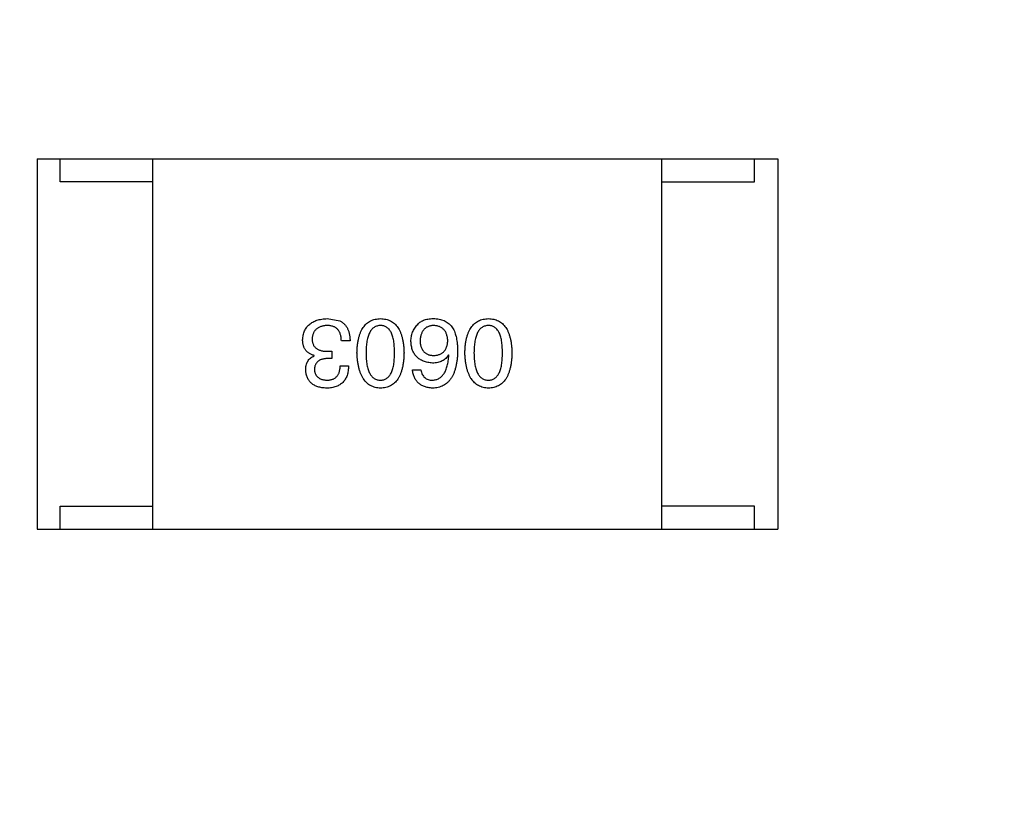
# Model space of a CAD drawing. Header units: inches. Extents: x -36 to 490, y -51 to 98.
# Tile 53 of 153: x 408.45 to 410.58, y 12.19 to 13.89. Entities that reach past the tile are written whole.
import ezdxf

# ---------------------------------------------------------------- set-up
doc = ezdxf.new("R2010")
doc.units = ezdxf.units.IN
doc.header["$LTSCALE"] = 1.21
doc.header["$MEASUREMENT"] = 0
doc.header["$PDMODE"] = 3
doc.header["$PDSIZE"] = 0.3125
doc.layers.get('0').update_dxf_attribs({"linetype": 'CONTINUOUS'})
doc.layers.get('Defpoints').update_dxf_attribs({"linetype": 'CONTINUOUS'})
doc.layers.add('DIM', color=3, linetype='CONTINUOUS')
doc.styles.get("Standard").update_dxf_attribs({"font": 'txt', "width": 0.8})
doc.dimstyles.get("Standard").update_dxf_attribs({"dimtxt": 0.15625, "dimasz": 0.1875, "dimexe": 0.125, "dimexo": 0.0625, "dimgap": 0.09, "dimtad": 0, "dimtih": 1, "dimtoh": 1, "dimzin": 4, "dimdsep": 46, "dimtxsty": 'Standard', "dimblk": '_FILLED', "dimblk1": '_FILLED', "dimblk2": '_FILLED', "dimcen": 0.09, "dimazin": 1, "dimtp": 0.01, "dimtm": 0.01, "dimtfac": 1, "dimtofl": 0, "dimtmove": 0, "dimatfit": 3, "dimldrblk": '_FILLED', "dimfxl": 1, "dimtolj": 1, "dimtzin": 4, "dimarcsym": 0})

# ---------------------------------------------------------------- blocks, each defined once
blk = doc.blocks.new('_FILLED')
at = {"color": 0, "linetype": 'ByBlock'}
blk.add_solid([(0, 0), (-1, 0.16667), (-1, -0.16667)], dxfattribs=at)
blk = doc.blocks.new('*D70')
at = {"layer": 'Defpoints', "color": 0}
for p in [(406.8003, 41.9888), (406.8003, -7.0611), (488.6342, -7.0611)]:
    blk.add_point(p, dxfattribs=at)
at = {"layer": 'DIM', "color": 0, "lineweight": -2}
for p, q in [((406.8628, 41.9888), (488.7592, 41.9888)), ((488.6342, 39.4488), (488.6342, 21.3872)), ((488.6342, -4.5211), (488.6342, 13.5405)), ((406.8628, -7.0611), (488.7592, -7.0611))]:
    blk.add_line(p, q, dxfattribs=at)
at = {"layer": 'DIM', "color": 0, "lineweight": -2, "xscale": 2.54, "yscale": 2.54, "zscale": 2.54}
for p, rotation in [((488.6342, 41.9888), 90), ((488.6342, -7.0611), 270)]:
    blk.add_blockref('_FILLED', p, dxfattribs=dict(at, rotation=rotation))
at = {"layer": 'DIM', "color": 0, "insert": (488.6342, 17.4638), "char_height": 2.5, "attachment_point": 5, "rotation": 90, "line_spacing_factor": 2.5}
blk.add_mtext('\\A1;49.05', dxfattribs=at)

msp = doc.modelspace()

# ---------------------------------------------------------------- linework, layer by layer
at = {"color": 7, "linetype": 'Continuous'}
for p, q in [((408.488, 13.5857), (410.088, 13.5857)), ((408.488, 13.5857), (408.488, 12.7857)), ((408.538, 13.5357), (408.538, 13.5857)), ((408.738, 12.7857), (408.738, 13.5857)), ((409.838, 12.7857), (409.838, 13.5857)), ((410.038, 13.5357), (410.038, 13.5857)), ((410.088, 13.5857), (410.088, 12.7857)), ((408.738, 13.5357), (408.538, 13.5357)), ((409.838, 13.5357), (410.038, 13.5357)), ((409.1149, 13.2406), (409.1419, 13.2356)), ((409.1641, 13.193), (409.1452, 13.193)), ((409.1157, 13.1701), (409.1247, 13.1701)), ((409.1247, 13.1701), (409.1247, 13.1545)), ((409.0862, 13.1602), (409.0862, 13.161)), ((409.1247, 13.1545), (409.1149, 13.1545)), ((409.3775, 13.1619), (409.3767, 13.1627)), ((409.1428, 13.1389), (409.1608, 13.1389)), ((409.2989, 13.1299), (409.3169, 13.1299)), ((408.538, 12.8357), (408.738, 12.8357)), ((408.538, 12.7857), (408.538, 12.8357)), ((410.038, 12.8357), (409.838, 12.8357)), ((410.038, 12.7857), (410.038, 12.8357)), ((408.488, 12.7857), (410.088, 12.7857))]:
    msp.add_line(p, q, dxfattribs=at)
for points, knots in [([(409.0616, 13.1946), (409.0617, 13.1964), (409.062, 13.1999), (409.0629, 13.205), (409.0641, 13.2097), (409.0658, 13.2141), (409.0678, 13.2182), (409.0702, 13.2219), (409.073, 13.2253), (409.0761, 13.2283), (409.0797, 13.2311), (409.0836, 13.2334), (409.0879, 13.2355), (409.0926, 13.2371), (409.0976, 13.2385), (409.103, 13.2396), (409.1088, 13.2403), (409.1128, 13.2405), (409.1149, 13.2406)], [0, 0, 0, 0, 0.068236, 0.132937, 0.194125, 0.253174, 0.310181, 0.365986, 0.421096, 0.476216, 0.532352, 0.590232, 0.649824, 0.71274, 0.778406, 0.848058, 0.921922, 1, 1, 1, 1]), ([(409.1419, 13.2356), (409.1428, 13.2352), (409.1445, 13.2344), (409.1469, 13.2328), (409.1492, 13.2312), (409.1513, 13.2293), (409.1533, 13.2273), (409.1551, 13.2251), (409.1567, 13.2226), (409.1582, 13.22), (409.1595, 13.2173), (409.1606, 13.2144), (409.1616, 13.2112), (409.1624, 13.2079), (409.1631, 13.2044), (409.1636, 13.2008), (409.1639, 13.197), (409.164, 13.1943), (409.1641, 13.193)], [0, 0, 0, 0, 0.056906, 0.113264, 0.168825, 0.223843, 0.279195, 0.335267, 0.392098, 0.450414, 0.51054, 0.572219, 0.636652, 0.703156, 0.773102, 0.845505, 0.921063, 1, 1, 1, 1]), ([(409.179, 13.1668), (409.1791, 13.1697), (409.1793, 13.1754), (409.1801, 13.1837), (409.1812, 13.1915), (409.1827, 13.1986), (409.1845, 13.2052), (409.1868, 13.2113), (409.1894, 13.2168), (409.1924, 13.2217), (409.1958, 13.2261), (409.1995, 13.2299), (409.2037, 13.2331), (409.2082, 13.2357), (409.2131, 13.2378), (409.2183, 13.2393), (409.2239, 13.2403), (409.2278, 13.2405), (409.2298, 13.2406)], [0, 0, 0, 0, 0.08769, 0.170218, 0.24749, 0.319818, 0.387758, 0.451391, 0.511445, 0.568185, 0.622681, 0.67526, 0.726746, 0.778428, 0.830764, 0.884397, 0.940866, 1, 1, 1, 1]), ([(409.2298, 13.2406), (409.2318, 13.2405), (409.2357, 13.2403), (409.2413, 13.2393), (409.2466, 13.2378), (409.2515, 13.2357), (409.256, 13.2331), (409.2601, 13.2299), (409.2639, 13.2261), (409.2672, 13.2217), (409.2703, 13.2168), (409.2728, 13.2113), (409.2751, 13.2052), (409.277, 13.1986), (409.2785, 13.1915), (409.2796, 13.1837), (409.2803, 13.1754), (409.2805, 13.1697), (409.2806, 13.1668)], [0, 0, 0, 0, 0.059135, 0.115606, 0.169241, 0.221578, 0.273261, 0.324749, 0.377329, 0.431642, 0.488541, 0.548597, 0.612232, 0.680174, 0.752504, 0.829777, 0.912307, 1, 1, 1, 1]), ([(409.3103, 13.2283), (409.3113, 13.2293), (409.3132, 13.2314), (409.3166, 13.234), (409.3205, 13.2363), (409.3249, 13.238), (409.3298, 13.2393), (409.3352, 13.2402), (409.3411, 13.2407), (409.3451, 13.2406), (409.3472, 13.2406)], [0, 0, 0, 0, 0.105033, 0.21147, 0.321511, 0.438526, 0.563605, 0.698055, 0.843218, 1, 1, 1, 1]), ([(409.3472, 13.2406), (409.3493, 13.2404), (409.3533, 13.2402), (409.3591, 13.2391), (409.3645, 13.2375), (409.3696, 13.2353), (409.3742, 13.2326), (409.3785, 13.2292), (409.3824, 13.2254), (409.3846, 13.2224), (409.3857, 13.2209)], [0, 0, 0, 0, 0.137449, 0.267856, 0.393219, 0.514735, 0.63397, 0.753734, 0.874967, 1, 1, 1, 1]), ([(409.4122, 13.1668), (409.4123, 13.1697), (409.4125, 13.1754), (409.4132, 13.1837), (409.4143, 13.1915), (409.4158, 13.1986), (409.4177, 13.2052), (409.4199, 13.2113), (409.4225, 13.2168), (409.4255, 13.2217), (409.4289, 13.2261), (409.4327, 13.2299), (409.4368, 13.2331), (409.4413, 13.2357), (409.4462, 13.2378), (409.4515, 13.2393), (409.4571, 13.2403), (409.461, 13.2405), (409.463, 13.2406)], [0, 0, 0, 0, 0.08769, 0.170218, 0.24749, 0.319818, 0.387758, 0.451391, 0.511445, 0.568185, 0.622681, 0.67526, 0.726746, 0.778428, 0.830764, 0.884397, 0.940866, 1, 1, 1, 1]), ([(409.463, 13.2406), (409.465, 13.2405), (409.4688, 13.2403), (409.4745, 13.2393), (409.4797, 13.2378), (409.4846, 13.2357), (409.4891, 13.2331), (409.4933, 13.2299), (409.497, 13.2261), (409.5004, 13.2217), (409.5034, 13.2168), (409.506, 13.2113), (409.5082, 13.2052), (409.5101, 13.1986), (409.5116, 13.1915), (409.5127, 13.1837), (409.5135, 13.1754), (409.5137, 13.1697), (409.5138, 13.1668)], [0, 0, 0, 0, 0.059135, 0.115606, 0.169241, 0.221578, 0.273261, 0.324749, 0.377329, 0.431642, 0.488541, 0.548597, 0.612232, 0.680174, 0.752504, 0.829777, 0.912307, 1, 1, 1, 1]), ([(409.1141, 13.2258), (409.1128, 13.2257), (409.1104, 13.2255), (409.107, 13.225), (409.1038, 13.2243), (409.1007, 13.2235), (409.0979, 13.2224), (409.0954, 13.2211), (409.093, 13.2196), (409.0909, 13.2179), (409.089, 13.2159), (409.0873, 13.2139), (409.0859, 13.2115), (409.0847, 13.209), (409.0836, 13.2063), (409.0829, 13.2034), (409.0823, 13.2003), (409.0822, 13.1982), (409.0821, 13.1971)], [0, 0, 0, 0, 0.076694, 0.149502, 0.218019, 0.283183, 0.345589, 0.405199, 0.462852, 0.519478, 0.575313, 0.630559, 0.687006, 0.744638, 0.804006, 0.866059, 0.931486, 1, 1, 1, 1]), ([(409.1452, 13.193), (409.1452, 13.1943), (409.1451, 13.1969), (409.1446, 13.2006), (409.1439, 13.2041), (409.143, 13.2073), (409.1419, 13.2103), (409.1405, 13.213), (409.1389, 13.2154), (409.1371, 13.2176), (409.135, 13.2196), (409.1327, 13.2213), (409.1301, 13.2227), (409.1273, 13.2238), (409.1244, 13.2247), (409.1211, 13.2253), (409.1177, 13.2257), (409.1153, 13.2258), (409.1141, 13.2258)], [0, 0, 0, 0, 0.07723, 0.149593, 0.217944, 0.282232, 0.34411, 0.402297, 0.458791, 0.513966, 0.568538, 0.623291, 0.679957, 0.737243, 0.798142, 0.86118, 0.928728, 1, 1, 1, 1]), ([(409.2298, 13.2258), (409.2286, 13.2257), (409.2261, 13.2256), (409.2225, 13.2248), (409.2192, 13.2235), (409.2161, 13.2219), (409.2133, 13.2197), (409.2108, 13.2171), (409.2084, 13.2141), (409.2063, 13.2106), (409.2045, 13.2066), (409.203, 13.2023), (409.2016, 13.1974), (409.2005, 13.1922), (409.1997, 13.1864), (409.1991, 13.1803), (409.1987, 13.1737), (409.1987, 13.1691), (409.1987, 13.1668)], [0, 0, 0, 0, 0.050879, 0.099377, 0.146973, 0.193618, 0.240619, 0.289461, 0.34047, 0.395283, 0.453059, 0.515633, 0.582666, 0.655287, 0.732971, 0.815933, 0.905166, 1, 1, 1, 1]), ([(409.2601, 13.1668), (409.2601, 13.1692), (409.2601, 13.1738), (409.2597, 13.1805), (409.2592, 13.1867), (409.2584, 13.1925), (409.2572, 13.1978), (409.256, 13.2027), (409.2545, 13.207), (409.2527, 13.211), (409.2507, 13.2145), (409.2484, 13.2175), (409.2459, 13.2201), (409.2431, 13.2221), (409.2402, 13.2238), (409.2369, 13.225), (409.2334, 13.2257), (409.231, 13.2257), (409.2298, 13.2258)], [0, 0, 0, 0, 0.096457, 0.187288, 0.27178, 0.350132, 0.423455, 0.491343, 0.554037, 0.612253, 0.666313, 0.717038, 0.764921, 0.811214, 0.856775, 0.902988, 0.950234, 1, 1, 1, 1]), ([(409.2956, 13.1914), (409.2956, 13.1931), (409.2957, 13.1966), (409.2964, 13.2017), (409.2976, 13.2066), (409.2992, 13.2113), (409.3013, 13.2158), (409.3038, 13.2202), (409.3068, 13.2244), (409.3092, 13.227), (409.3103, 13.2283)], [0, 0, 0, 0, 0.12904, 0.253809, 0.377066, 0.499122, 0.621469, 0.744665, 0.870607, 1, 1, 1, 1]), ([(409.3439, 13.2258), (409.3428, 13.2257), (409.3407, 13.2255), (409.3376, 13.225), (409.3347, 13.2242), (409.332, 13.2231), (409.3295, 13.2219), (409.3272, 13.2204), (409.3251, 13.2186), (409.3232, 13.2166), (409.3215, 13.2144), (409.32, 13.2119), (409.3187, 13.2092), (409.3176, 13.2062), (409.3167, 13.2031), (409.316, 13.1997), (409.3155, 13.196), (409.3153, 13.1935), (409.3152, 13.1922)], [0, 0, 0, 0, 0.066682, 0.130303, 0.190802, 0.248749, 0.30534, 0.361219, 0.415721, 0.471765, 0.528279, 0.586428, 0.64659, 0.710143, 0.776461, 0.846692, 0.921137, 1, 1, 1, 1]), ([(409.3751, 13.193), (409.375, 13.1943), (409.3748, 13.1968), (409.3743, 13.2005), (409.3735, 13.2038), (409.3726, 13.207), (409.3714, 13.2099), (409.37, 13.2126), (409.3684, 13.215), (409.3665, 13.2172), (409.3645, 13.2192), (409.3622, 13.2208), (409.3597, 13.2223), (409.3569, 13.2235), (409.354, 13.2245), (409.3508, 13.2251), (409.3475, 13.2257), (409.3451, 13.2257), (409.3439, 13.2258)], [0, 0, 0, 0, 0.076467, 0.148148, 0.216496, 0.280559, 0.342274, 0.401168, 0.458322, 0.514073, 0.569257, 0.62465, 0.68124, 0.739113, 0.799947, 0.862804, 0.929597, 1, 1, 1, 1]), ([(409.3857, 13.2209), (409.3866, 13.2193), (409.3884, 13.2161), (409.3905, 13.2109), (409.3923, 13.2052), (409.3938, 13.199), (409.395, 13.1925), (409.3958, 13.1854), (409.3963, 13.1779), (409.3964, 13.1727), (409.3964, 13.1701)], [0, 0, 0, 0, 0.101889, 0.209155, 0.322694, 0.442863, 0.569758, 0.70479, 0.848502, 1, 1, 1, 1]), ([(409.463, 13.2258), (409.4617, 13.2257), (409.4593, 13.2256), (409.4557, 13.2248), (409.4524, 13.2235), (409.4493, 13.2219), (409.4465, 13.2197), (409.4439, 13.2171), (409.4416, 13.2141), (409.4395, 13.2106), (409.4377, 13.2066), (409.4361, 13.2023), (409.4348, 13.1974), (409.4337, 13.1922), (409.4329, 13.1864), (409.4323, 13.1803), (409.4319, 13.1737), (409.4318, 13.1691), (409.4318, 13.1668)], [0, 0, 0, 0, 0.050879, 0.099377, 0.146973, 0.193618, 0.240619, 0.289461, 0.34047, 0.395283, 0.453059, 0.515633, 0.582666, 0.655287, 0.732971, 0.815933, 0.905166, 1, 1, 1, 1]), ([(409.4933, 13.1668), (409.4933, 13.1692), (409.4932, 13.1738), (409.4929, 13.1805), (409.4923, 13.1867), (409.4915, 13.1925), (409.4904, 13.1978), (409.4892, 13.2027), (409.4876, 13.207), (409.4858, 13.211), (409.4838, 13.2145), (409.4816, 13.2175), (409.4791, 13.2201), (409.4763, 13.2221), (409.4733, 13.2238), (409.4701, 13.225), (409.4666, 13.2257), (409.4642, 13.2257), (409.463, 13.2258)], [0, 0, 0, 0, 0.096457, 0.187288, 0.27178, 0.350132, 0.423455, 0.491343, 0.554037, 0.612253, 0.666313, 0.717038, 0.764921, 0.811214, 0.856775, 0.902988, 0.950234, 1, 1, 1, 1]), ([(409.0862, 13.161), (409.0852, 13.1614), (409.0833, 13.162), (409.0804, 13.1631), (409.0779, 13.1644), (409.0754, 13.1658), (409.0732, 13.1675), (409.0712, 13.1692), (409.0693, 13.1711), (409.0677, 13.1731), (409.0663, 13.1753), (409.065, 13.1776), (409.064, 13.1801), (409.0631, 13.1827), (409.0624, 13.1855), (409.062, 13.1884), (409.0616, 13.1915), (409.0616, 13.1936), (409.0616, 13.1946)], [0, 0, 0, 0, 0.069445, 0.136039, 0.200011, 0.261745, 0.322328, 0.381403, 0.438864, 0.496655, 0.554398, 0.612391, 0.672266, 0.733005, 0.79604, 0.861293, 0.928785, 1, 1, 1, 1]), ([(409.0821, 13.1971), (409.0821, 13.196), (409.0822, 13.1939), (409.0826, 13.1908), (409.0832, 13.1879), (409.0841, 13.1853), (409.0853, 13.1828), (409.0868, 13.1806), (409.0885, 13.1786), (409.0905, 13.1768), (409.0927, 13.1752), (409.0952, 13.1738), (409.098, 13.1726), (409.1011, 13.1717), (409.1044, 13.1709), (409.1079, 13.1705), (409.1117, 13.1701), (409.1143, 13.1701), (409.1157, 13.1701)], [0, 0, 0, 0, 0.066518, 0.129194, 0.188613, 0.245254, 0.300032, 0.353805, 0.407079, 0.461108, 0.516272, 0.574141, 0.634837, 0.699275, 0.767504, 0.840272, 0.917505, 1, 1, 1, 1]), ([(409.3423, 13.1446), (409.3405, 13.1448), (409.3369, 13.1451), (409.3318, 13.146), (409.327, 13.1472), (409.3225, 13.1487), (409.3184, 13.1506), (409.3146, 13.1526), (409.3112, 13.1552), (409.308, 13.1579), (409.3052, 13.161), (409.3029, 13.1644), (409.3007, 13.1681), (409.299, 13.1722), (409.2977, 13.1765), (409.2966, 13.1812), (409.2958, 13.1862), (409.2957, 13.1896), (409.2956, 13.1914)], [0, 0, 0, 0, 0.074228, 0.144548, 0.211288, 0.274576, 0.335162, 0.393915, 0.450599, 0.506657, 0.562409, 0.618617, 0.676096, 0.735061, 0.79654, 0.860906, 0.928473, 1, 1, 1, 1]), ([(409.3152, 13.1922), (409.3153, 13.191), (409.3155, 13.1886), (409.316, 13.1851), (409.3168, 13.1819), (409.3176, 13.1789), (409.3188, 13.1761), (409.3201, 13.1736), (409.3217, 13.1713), (409.3234, 13.1692), (409.3254, 13.1674), (409.3275, 13.1658), (409.3299, 13.1644), (409.3325, 13.1632), (409.3353, 13.1623), (409.3382, 13.1617), (409.3414, 13.1612), (409.3436, 13.1611), (409.3448, 13.161)], [0, 0, 0, 0, 0.076288, 0.14871, 0.216387, 0.281386, 0.342528, 0.402111, 0.4591, 0.514852, 0.569974, 0.625644, 0.682226, 0.740156, 0.800362, 0.863471, 0.930116, 1, 1, 1, 1]), ([(409.3448, 13.161), (409.3459, 13.1611), (409.3482, 13.1612), (409.3515, 13.1617), (409.3545, 13.1623), (409.3574, 13.1633), (409.3601, 13.1644), (409.3625, 13.1659), (409.3647, 13.1675), (409.3667, 13.1694), (409.3685, 13.1715), (409.3701, 13.1739), (409.3715, 13.1765), (409.3726, 13.1794), (409.3736, 13.1824), (409.3743, 13.1857), (409.3748, 13.1893), (409.375, 13.1918), (409.3751, 13.193)], [0, 0, 0, 0, 0.070453, 0.136523, 0.199866, 0.260392, 0.318446, 0.374657, 0.430182, 0.485556, 0.541071, 0.598396, 0.657208, 0.718642, 0.783247, 0.851631, 0.923928, 1, 1, 1, 1]), ([(409.3964, 13.1701), (409.3963, 13.1669), (409.3961, 13.1608), (409.3953, 13.152), (409.3941, 13.1437), (409.3925, 13.136), (409.3906, 13.1289), (409.3882, 13.1225), (409.3854, 13.1166), (409.3822, 13.1113), (409.3786, 13.1065), (409.3746, 13.1025), (409.3702, 13.0989), (409.3654, 13.096), (409.3602, 13.0937), (409.3546, 13.092), (409.3486, 13.0909), (409.3444, 13.0907), (409.3423, 13.0906)], [0, 0, 0, 0, 0.087517, 0.169686, 0.246944, 0.319347, 0.387088, 0.450961, 0.511075, 0.567974, 0.622351, 0.675039, 0.726853, 0.778688, 0.83093, 0.884738, 0.941043, 1, 1, 1, 1]), ([(409.0682, 13.1291), (409.0682, 13.1309), (409.0683, 13.1345), (409.0692, 13.1396), (409.0706, 13.1442), (409.0725, 13.1484), (409.0751, 13.1521), (409.0782, 13.1553), (409.082, 13.1581), (409.0848, 13.1595), (409.0862, 13.1602)], [0, 0, 0, 0, 0.143686, 0.277942, 0.40333, 0.521785, 0.638573, 0.755208, 0.874773, 1, 1, 1, 1]), ([(409.1149, 13.1545), (409.1138, 13.1544), (409.1117, 13.1543), (409.1086, 13.154), (409.1057, 13.1534), (409.103, 13.1527), (409.1005, 13.1519), (409.0983, 13.1508), (409.0962, 13.1496), (409.0944, 13.1482), (409.0927, 13.1466), (409.0913, 13.1448), (409.09, 13.1429), (409.089, 13.1408), (409.0882, 13.1385), (409.0876, 13.1361), (409.0872, 13.1335), (409.0871, 13.1316), (409.087, 13.1307)], [0, 0, 0, 0, 0.079415, 0.154091, 0.22508, 0.29186, 0.355026, 0.415127, 0.472418, 0.528511, 0.583551, 0.638361, 0.693547, 0.750023, 0.807857, 0.868401, 0.932259, 1, 1, 1, 1]), ([(409.2298, 13.0906), (409.2279, 13.0907), (409.224, 13.0909), (409.2185, 13.092), (409.2133, 13.0936), (409.2085, 13.0958), (409.204, 13.0986), (409.1999, 13.102), (409.1962, 13.1059), (409.1928, 13.1104), (409.1898, 13.1155), (409.1872, 13.1212), (409.1849, 13.1274), (409.183, 13.1342), (409.1815, 13.1415), (409.1802, 13.1494), (409.1794, 13.1579), (409.1791, 13.1638), (409.179, 13.1668)], [0, 0, 0, 0, 0.057415, 0.112361, 0.16496, 0.216437, 0.267441, 0.318839, 0.371478, 0.426325, 0.483626, 0.544235, 0.608673, 0.677374, 0.750405, 0.828394, 0.911525, 1, 1, 1, 1]), ([(409.1987, 13.1668), (409.1987, 13.1644), (409.1987, 13.1598), (409.1991, 13.1531), (409.1997, 13.1468), (409.2005, 13.1411), (409.2016, 13.1358), (409.2029, 13.1309), (409.2045, 13.1265), (409.2063, 13.1226), (409.2084, 13.1191), (409.2107, 13.116), (409.2133, 13.1135), (409.2161, 13.1114), (409.2192, 13.1097), (409.2225, 13.1086), (409.2261, 13.1079), (409.2286, 13.1078), (409.2298, 13.1078)], [0, 0, 0, 0, 0.095719, 0.185854, 0.269738, 0.347952, 0.420315, 0.487894, 0.550245, 0.608186, 0.662454, 0.713283, 0.761375, 0.808209, 0.854301, 0.901312, 0.949396, 1, 1, 1, 1]), ([(409.2298, 13.1078), (409.231, 13.1078), (409.2334, 13.1079), (409.2369, 13.1086), (409.2402, 13.1097), (409.2432, 13.1114), (409.2459, 13.1135), (409.2484, 13.116), (409.2507, 13.1191), (409.2527, 13.1226), (409.2545, 13.1265), (409.256, 13.1309), (409.2572, 13.1358), (409.2584, 13.1411), (409.2591, 13.1468), (409.2597, 13.1531), (409.2601, 13.1598), (409.2601, 13.1644), (409.2601, 13.1668)], [0, 0, 0, 0, 0.049764, 0.097007, 0.143217, 0.188577, 0.235116, 0.282997, 0.333719, 0.387776, 0.445989, 0.508679, 0.576563, 0.649481, 0.728235, 0.812722, 0.903548, 1, 1, 1, 1]), ([(409.2806, 13.1668), (409.2805, 13.1637), (409.2803, 13.1578), (409.2796, 13.1493), (409.2785, 13.1413), (409.277, 13.1339), (409.2751, 13.127), (409.2728, 13.1208), (409.2703, 13.1151), (409.2672, 13.11), (409.2639, 13.1055), (409.2601, 13.1016), (409.256, 13.0983), (409.2515, 13.0955), (409.2466, 13.0934), (409.2413, 13.0918), (409.2357, 13.0908), (409.2318, 13.0906), (409.2298, 13.0906)], [0, 0, 0, 0, 0.088823, 0.172287, 0.250296, 0.323438, 0.392244, 0.456221, 0.516635, 0.573871, 0.628, 0.680335, 0.731489, 0.782557, 0.834044, 0.886738, 0.942089, 1, 1, 1, 1]), ([(409.3767, 13.1627), (409.3759, 13.1612), (409.3742, 13.1584), (409.371, 13.1547), (409.3673, 13.1516), (409.3632, 13.149), (409.3586, 13.1471), (409.3536, 13.1456), (409.3481, 13.1448), (409.3443, 13.1447), (409.3423, 13.1446)], [0, 0, 0, 0, 0.122276, 0.239997, 0.35611, 0.473903, 0.59404, 0.720428, 0.855383, 1, 1, 1, 1]), ([(409.3423, 13.1078), (409.3436, 13.1079), (409.3461, 13.108), (409.3498, 13.1089), (409.3533, 13.1101), (409.3565, 13.1117), (409.3596, 13.1137), (409.3623, 13.1161), (409.3648, 13.1189), (409.3672, 13.1221), (409.3693, 13.1257), (409.3711, 13.1297), (409.3728, 13.1341), (409.3742, 13.1389), (409.3754, 13.1441), (409.3763, 13.1497), (409.3771, 13.1556), (409.3774, 13.1597), (409.3775, 13.1619)], [0, 0, 0, 0, 0.054741, 0.107075, 0.158339, 0.208382, 0.258772, 0.310045, 0.362765, 0.417822, 0.475982, 0.537466, 0.602901, 0.673037, 0.747247, 0.826291, 0.910782, 1, 1, 1, 1]), ([(409.463, 13.0906), (409.461, 13.0907), (409.4572, 13.0909), (409.4516, 13.092), (409.4465, 13.0936), (409.4416, 13.0958), (409.4372, 13.0986), (409.4331, 13.102), (409.4293, 13.1059), (409.426, 13.1104), (409.4229, 13.1155), (409.4203, 13.1212), (409.418, 13.1274), (409.4161, 13.1342), (409.4146, 13.1415), (409.4134, 13.1494), (409.4125, 13.1579), (409.4123, 13.1638), (409.4122, 13.1668)], [0, 0, 0, 0, 0.057415, 0.112361, 0.16496, 0.216437, 0.267441, 0.318839, 0.371478, 0.426325, 0.483626, 0.544235, 0.608673, 0.677374, 0.750405, 0.828394, 0.911525, 1, 1, 1, 1]), ([(409.4318, 13.1668), (409.4318, 13.1644), (409.4319, 13.1598), (409.4323, 13.1531), (409.4329, 13.1468), (409.4337, 13.1411), (409.4348, 13.1358), (409.4361, 13.1309), (409.4377, 13.1265), (409.4395, 13.1226), (409.4416, 13.1191), (409.4439, 13.116), (409.4465, 13.1135), (409.4493, 13.1114), (409.4524, 13.1097), (409.4557, 13.1086), (409.4593, 13.1079), (409.4617, 13.1078), (409.463, 13.1078)], [0, 0, 0, 0, 0.095719, 0.185854, 0.269738, 0.347952, 0.420315, 0.487894, 0.550245, 0.608186, 0.662454, 0.713283, 0.761375, 0.808209, 0.854301, 0.901312, 0.949396, 1, 1, 1, 1]), ([(409.463, 13.1078), (409.4642, 13.1078), (409.4666, 13.1079), (409.4701, 13.1086), (409.4733, 13.1097), (409.4763, 13.1114), (409.479, 13.1135), (409.4816, 13.116), (409.4838, 13.1191), (409.4858, 13.1226), (409.4876, 13.1265), (409.4892, 13.1309), (409.4904, 13.1358), (409.4915, 13.1411), (409.4923, 13.1468), (409.4929, 13.1531), (409.4932, 13.1598), (409.4933, 13.1644), (409.4933, 13.1668)], [0, 0, 0, 0, 0.049764, 0.097007, 0.143217, 0.188577, 0.235116, 0.282997, 0.333719, 0.387776, 0.445989, 0.508679, 0.576563, 0.649481, 0.728235, 0.812722, 0.903548, 1, 1, 1, 1]), ([(409.5138, 13.1668), (409.5137, 13.1637), (409.5135, 13.1578), (409.5127, 13.1493), (409.5116, 13.1413), (409.5101, 13.1339), (409.5083, 13.127), (409.506, 13.1208), (409.5034, 13.1151), (409.5004, 13.11), (409.497, 13.1055), (409.4933, 13.1016), (409.4892, 13.0983), (409.4846, 13.0955), (409.4797, 13.0934), (409.4745, 13.0918), (409.4688, 13.0908), (409.465, 13.0906), (409.463, 13.0906)], [0, 0, 0, 0, 0.088823, 0.172287, 0.250296, 0.323438, 0.392244, 0.456221, 0.516635, 0.573871, 0.628, 0.680335, 0.731489, 0.782557, 0.834044, 0.886738, 0.942089, 1, 1, 1, 1]), ([(409.1132, 13.0906), (409.1115, 13.0906), (409.1082, 13.0908), (409.1033, 13.0915), (409.0987, 13.0923), (409.0945, 13.0935), (409.0906, 13.0949), (409.087, 13.0967), (409.0836, 13.0986), (409.0806, 13.1009), (409.078, 13.1035), (409.0756, 13.1063), (409.0736, 13.1095), (409.0718, 13.1128), (409.0704, 13.1165), (409.0693, 13.1205), (409.0685, 13.1247), (409.0683, 13.1276), (409.0682, 13.1291)], [0, 0, 0, 0, 0.077845, 0.151584, 0.221397, 0.287366, 0.350104, 0.410398, 0.467998, 0.524388, 0.579979, 0.635152, 0.690917, 0.747936, 0.806661, 0.867861, 0.932479, 1, 1, 1, 1]), ([(409.087, 13.1307), (409.0871, 13.1298), (409.0873, 13.1281), (409.0878, 13.1255), (409.0884, 13.1232), (409.0893, 13.121), (409.0903, 13.1189), (409.0916, 13.1171), (409.093, 13.1154), (409.0946, 13.1139), (409.0964, 13.1125), (409.0983, 13.1113), (409.1005, 13.1103), (409.1029, 13.1094), (409.1054, 13.1088), (409.1081, 13.1083), (409.111, 13.1079), (409.113, 13.1078), (409.1141, 13.1078)], [0, 0, 0, 0, 0.067655, 0.132224, 0.194132, 0.253145, 0.309858, 0.366002, 0.421361, 0.47702, 0.532632, 0.590536, 0.65067, 0.713258, 0.779588, 0.848803, 0.921949, 1, 1, 1, 1]), ([(409.1608, 13.1389), (409.1607, 13.137), (409.1606, 13.1333), (409.16, 13.1278), (409.159, 13.1228), (409.1576, 13.1181), (409.1559, 13.1138), (409.1538, 13.1098), (409.1514, 13.1062), (409.1485, 13.103), (409.1454, 13.1001), (409.1418, 13.0977), (409.138, 13.0955), (409.1337, 13.0938), (409.1291, 13.0924), (409.1241, 13.0914), (409.1188, 13.0907), (409.1151, 13.0906), (409.1132, 13.0906)], [0, 0, 0, 0, 0.074804, 0.144899, 0.211458, 0.274554, 0.334363, 0.392059, 0.448123, 0.503024, 0.558154, 0.613471, 0.670844, 0.729926, 0.792003, 0.857405, 0.926768, 1, 1, 1, 1]), ([(409.1141, 13.1078), (409.1152, 13.1078), (409.1174, 13.1078), (409.1206, 13.1082), (409.1235, 13.1088), (409.1263, 13.1097), (409.1288, 13.1107), (409.1312, 13.1121), (409.1333, 13.1137), (409.1352, 13.1155), (409.1369, 13.1176), (409.1384, 13.12), (409.1397, 13.1225), (409.1407, 13.1253), (409.1416, 13.1284), (409.1422, 13.1317), (409.1426, 13.1352), (409.1427, 13.1377), (409.1428, 13.1389)], [0, 0, 0, 0, 0.069877, 0.136363, 0.198671, 0.257968, 0.315462, 0.370709, 0.425568, 0.479847, 0.535753, 0.592303, 0.651386, 0.713311, 0.778642, 0.84836, 0.921866, 1, 1, 1, 1]), ([(409.3423, 13.0906), (409.3407, 13.0907), (409.3376, 13.0909), (409.3331, 13.0916), (409.3288, 13.0926), (409.3249, 13.0939), (409.3212, 13.0954), (409.3177, 13.0972), (409.3146, 13.0992), (409.3117, 13.1015), (409.3091, 13.1042), (409.3068, 13.1071), (409.3048, 13.1102), (409.303, 13.1136), (409.3015, 13.1173), (409.3004, 13.1213), (409.2994, 13.1255), (409.299, 13.1284), (409.2989, 13.1299)], [0, 0, 0, 0, 0.073784, 0.144317, 0.211047, 0.274818, 0.336501, 0.395724, 0.453465, 0.510016, 0.566585, 0.622844, 0.680328, 0.739335, 0.800408, 0.863904, 0.93053, 1, 1, 1, 1]), ([(409.3169, 13.1299), (409.3173, 13.1282), (409.318, 13.1248), (409.3198, 13.1203), (409.3222, 13.1164), (409.3252, 13.1132), (409.3287, 13.1107), (409.3328, 13.109), (409.3374, 13.1079), (409.3406, 13.1078), (409.3423, 13.1078)], [0, 0, 0, 0, 0.1439, 0.274233, 0.394478, 0.509388, 0.621911, 0.738504, 0.863414, 1, 1, 1, 1])]:
    msp.add_open_spline(points, degree=3, knots=knots, dxfattribs=at)

# ---------------------------------------------------------------- dimensions: what is measured, and where the dimension line sits
at = {"layer": 'DIM'}
dim = msp.add_linear_dim(base=(488.6342, -7.0611), p1=(406.8003, 41.9888), p2=(406.8003, -7.0611), angle=90, dimstyle='Standard', override={"dimtxt": 2.5, "dimasz": 2.54, "dimtih": 0, "dimtoh": 0, "dimzin": 0, "dimcen": 0.198, "dimadec": 0, "dimazin": 0, "dimtp": 0, "dimtm": 0, "dimtdec": 4, "dimtzin": 0}, dxfattribs=at)
dim.commit()
dim.dimension.update_dxf_attribs({"geometry": '*D70', "text_midpoint": (488.6342, 17.4638)})

doc.saveas('drawing.dxf')
